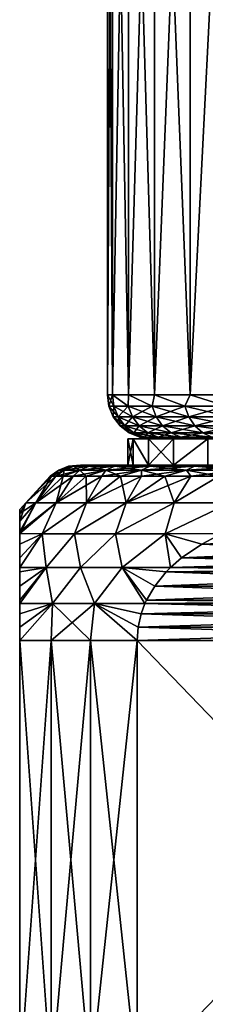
# Model space of a CAD drawing. Header units: metres. Extents: x -109 to 109, y -144 to 54.
# Tile 132 of 150: x 61.5 to 65.74, y 8.71 to 31.15. Entities that reach past the tile are written whole.
import ezdxf

# ---------------------------------------------------------------- set-up
doc = ezdxf.new("R2010")
doc.units = ezdxf.units.M
doc.layers.add('solid_20062313_XXX', color=7, linetype='CONTINUOUS')

msp = doc.modelspace()

# ---------------------------------------------------------------- linework, layer by layer
at = {"layer": 'solid_20062313_XXX'}
for points in [[(63.621101, 42.900002, -1.770259), (63.5, 22.6), (63.5, 42.900002)], [(63.621082, 22.6, 1.77017), (63.5, 42.900002), (63.5, 22.6)], [(63.621101, 42.900002, 1.770259), (63.5, 42.900002), (63.621082, 22.6, 1.77017)], [(63.621101, 42.900002, -1.770259), (63.621082, 22.6, -1.77017), (63.5, 22.6)], [(63.982094, 42.900002, -3.507385), (63.982079, 22.6, -3.507366), (63.621082, 22.6, -1.77017)], [(63.621101, 42.900002, -1.770259), (63.982094, 42.900002, -3.507385), (63.621082, 22.6, -1.77017)], [(63.621101, 42.900002, 1.770259), (63.621082, 22.6, 1.77017), (63.982079, 22.6, 3.507366)], [(63.982094, 42.900002, 3.507385), (63.621101, 42.900002, 1.770259), (63.982079, 22.6, 3.507366)], [(64.576233, 42.900002, -5.179149), (64.576256, 22.6, -5.179226), (63.982079, 22.6, -3.507366)], [(63.982094, 42.900002, -3.507385), (64.576233, 42.900002, -5.179149), (63.982079, 22.6, -3.507366)], [(63.982094, 42.900002, 3.507385), (63.982079, 22.6, 3.507366), (64.576256, 22.6, 5.179226)], [(64.576233, 42.900002, 5.179149), (63.982094, 42.900002, 3.507385), (64.576256, 22.6, 5.179226)], [(64.576233, 42.900002, -5.179149), (65.392509, 42.900002, -6.75452), (64.576256, 22.6, -5.179226)], [(64.576233, 42.900002, 5.179149), (64.576256, 22.6, 5.179226), (65.392555, 22.6, 6.754608)], [(65.392509, 42.900002, 6.75452), (64.576233, 42.900002, 5.179149), (65.392555, 22.6, 6.754608)], [(65.392509, 42.900002, -6.75452), (65.392555, 22.6, -6.754608), (64.576256, 22.6, -5.179226)], [(65.392509, 42.900002, -6.75452), (66.415794, 42.900002, -8.204192), (65.392555, 22.6, -6.754608)], [(65.392509, 42.900002, 6.75452), (65.392555, 22.6, 6.754608), (66.415764, 22.6, 8.204159)], [(66.415794, 42.900002, 8.204192), (65.392509, 42.900002, 6.75452), (66.415764, 22.6, 8.204159)], [(66.415794, 42.900002, -8.204192), (66.415764, 22.6, -8.204159), (65.392555, 22.6, -6.754608)], [(63.534073, 22.341181), (63.5, 22.6), (63.621082, 22.6, -1.77017)], [(63.645, 22.341181, 1.692393), (63.621082, 22.6, 1.77017), (63.5, 22.6)], [(63.534073, 22.341181), (63.645, 22.341181, 1.692393), (63.5, 22.6)], [(63.645, 22.341181, -1.692393), (63.534073, 22.341181), (63.621082, 22.6, -1.77017)], [(63.975876, 22.341181, -3.355829), (63.621082, 22.6, -1.77017), (63.982079, 22.6, -3.507366)], [(63.975876, 22.341181, -3.355829), (63.645, 22.341181, -1.692393), (63.621082, 22.6, -1.77017)], [(63.975876, 22.341181, 3.355829), (63.982079, 22.6, 3.507366), (63.621082, 22.6, 1.77017)], [(63.645, 22.341181, 1.692393), (63.975876, 22.341181, 3.355829), (63.621082, 22.6, 1.77017)], [(64.521049, 22.341181, -4.961845), (63.975876, 22.341181, -3.355829), (63.982079, 22.6, -3.507366)], [(63.975876, 22.341181, 3.355829), (64.521049, 22.341181, 4.961845), (63.982079, 22.6, 3.507366)], [(64.521049, 22.341181, -4.961845), (63.982079, 22.6, -3.507366), (64.576256, 22.6, -5.179226)], [(64.521049, 22.341181, 4.961845), (64.576256, 22.6, 5.179226), (63.982079, 22.6, 3.507366)], [(65.271179, 22.341181, -6.482963), (64.521049, 22.341181, -4.961845), (64.576256, 22.6, -5.179226)], [(64.521049, 22.341181, 4.961845), (65.271179, 22.341181, 6.482963), (64.576256, 22.6, 5.179226)], [(65.271179, 22.341181, -6.482963), (64.576256, 22.6, -5.179226), (65.392555, 22.6, -6.754608)], [(65.271179, 22.341181, 6.482963), (65.392555, 22.6, 6.754608), (64.576256, 22.6, 5.179226)], [(66.21344, 22.341181, -7.893156), (65.271179, 22.341181, -6.482963), (65.392555, 22.6, -6.754608)], [(65.271179, 22.341181, 6.482963), (66.21344, 22.341181, 7.893156), (65.392555, 22.6, 6.754608)], [(66.21344, 22.341181, -7.893156), (65.392555, 22.6, -6.754608), (66.415764, 22.6, -8.204159)], [(66.21344, 22.341181, 7.893156), (66.415764, 22.6, 8.204159), (65.392555, 22.6, 6.754608)], [(63.744175, 22.099773, 1.679336), (63.645, 22.341181, 1.692393), (63.534073, 22.341181)], [(63.744175, 22.099773, 1.679336), (63.534073, 22.341181), (63.634106, 22.099773, 0)], [(63.645, 22.341181, -1.692393), (63.634106, 22.099773, 0), (63.534073, 22.341181)], [(63.744175, 22.099773, -1.679336), (63.634106, 22.099773, 0), (63.645, 22.341181, -1.692393)], [(64.072502, 22.099773, 3.329938), (63.975876, 22.341181, 3.355829), (63.645, 22.341181, 1.692393)], [(63.744175, 22.099773, 1.679336), (64.072502, 22.099773, 3.329938), (63.645, 22.341181, 1.692393)], [(63.744175, 22.099773, -1.679336), (63.645, 22.341181, -1.692393), (63.975876, 22.341181, -3.355829)], [(64.072502, 22.099773, -3.329938), (63.744175, 22.099773, -1.679336), (63.975876, 22.341181, -3.355829)], [(64.613464, 22.099773, 4.923564), (64.521049, 22.341181, 4.961845), (63.975876, 22.341181, 3.355829)], [(64.072502, 22.099773, 3.329938), (64.613464, 22.099773, 4.923564), (63.975876, 22.341181, 3.355829)], [(64.072502, 22.099773, -3.329938), (63.975876, 22.341181, -3.355829), (64.521049, 22.341181, -4.961845)], [(64.613464, 22.099773, -4.923564), (64.072502, 22.099773, -3.329938), (64.521049, 22.341181, -4.961845)], [(65.357811, 22.099773, 6.432947), (65.271179, 22.341181, 6.482963), (64.521049, 22.341181, 4.961845)], [(64.613464, 22.099773, 4.923564), (65.357811, 22.099773, 6.432947), (64.521049, 22.341181, 4.961845)], [(64.613464, 22.099773, -4.923564), (64.521049, 22.341181, -4.961845), (65.271179, 22.341181, -6.482963)], [(65.357811, 22.099773, -6.432947), (64.613464, 22.099773, -4.923564), (65.271179, 22.341181, -6.482963)], [(66.292801, 22.099773, 7.83226), (66.21344, 22.341181, 7.893156), (65.271179, 22.341181, 6.482963)], [(65.357811, 22.099773, 6.432947), (66.292801, 22.099773, 7.83226), (65.271179, 22.341181, 6.482963)], [(65.357811, 22.099773, -6.432947), (65.271179, 22.341181, -6.482963), (66.21344, 22.341181, -7.893156)], [(66.292801, 22.099773, -7.83226), (65.357811, 22.099773, -6.432947), (66.21344, 22.341181, -7.893156)], [(63.90197, 21.892523, 1.658562), (63.744175, 22.099773, 1.679336), (63.634106, 22.099773, 0)], [(63.90197, 21.892523, 1.658562), (63.634106, 22.099773, 0), (63.793262, 21.892523, 0)], [(63.744175, 22.099773, -1.679336), (63.793262, 21.892523, 0), (63.634106, 22.099773, 0)], [(64.226234, 21.892523, 3.288745), (64.072502, 22.099773, 3.329938), (63.744175, 22.099773, 1.679336)], [(63.90197, 21.892523, 1.658562), (64.226234, 21.892523, 3.288745), (63.744175, 22.099773, 1.679336)], [(63.90197, 21.892523, -1.658562), (63.793262, 21.892523, 0), (63.744175, 22.099773, -1.679336)], [(63.90197, 21.892523, -1.658562), (63.744175, 22.099773, -1.679336), (64.072502, 22.099773, -3.329938)], [(64.226234, 21.892523, -3.288745), (63.90197, 21.892523, -1.658562), (64.072502, 22.099773, -3.329938)], [(64.760506, 21.892523, 4.862658), (64.613464, 22.099773, 4.923564), (64.072502, 22.099773, 3.329938)], [(64.226234, 21.892523, 3.288745), (64.760506, 21.892523, 4.862658), (64.072502, 22.099773, 3.329938)], [(64.226234, 21.892523, -3.288745), (64.072502, 22.099773, -3.329938), (64.613464, 22.099773, -4.923564)], [(64.760506, 21.892523, -4.862658), (64.226234, 21.892523, -3.288745), (64.613464, 22.099773, -4.923564)], [(65.495644, 21.892523, 6.353368), (65.357811, 22.099773, 6.432947), (64.613464, 22.099773, 4.923564)], [(64.760506, 21.892523, 4.862658), (65.495644, 21.892523, 6.353368), (64.613464, 22.099773, 4.923564)], [(64.760506, 21.892523, -4.862658), (64.613464, 22.099773, -4.923564), (65.357811, 22.099773, -6.432947)], [(65.495644, 21.892523, -6.353368), (64.760506, 21.892523, -4.862658), (65.357811, 22.099773, -6.432947)], [(66.419067, 21.892523, 7.735371), (66.292801, 22.099773, 7.83226), (65.357811, 22.099773, 6.432947)], [(65.495644, 21.892523, 6.353368), (66.419067, 21.892523, 7.735371), (65.357811, 22.099773, 6.432947)], [(65.495644, 21.892523, -6.353368), (65.357811, 22.099773, -6.432947), (66.292801, 22.099773, -7.83226)], [(66.419067, 21.892523, -7.735371), (65.495644, 21.892523, -6.353368), (66.292801, 22.099773, -7.83226)], [(64.107613, 21.733582, 1.631489), (63.90197, 21.892523, 1.658562), (63.793262, 21.892523, 0)], [(64.107613, 21.733582, 1.631489), (63.793262, 21.892523, 0), (64.000679, 21.733582, 0)], [(63.90197, 21.892523, -1.658562), (64.000679, 21.733582, 0), (63.793262, 21.892523, 0)], [(64.426582, 21.733582, 3.235062), (64.226234, 21.892523, 3.288745), (63.90197, 21.892523, 1.658562)], [(64.107613, 21.733582, 1.631489), (64.426582, 21.733582, 3.235062), (63.90197, 21.892523, 1.658562)], [(64.107613, 21.733582, -1.631489), (64.000679, 21.733582, 0), (63.90197, 21.892523, -1.658562)], [(64.107613, 21.733582, -1.631489), (63.90197, 21.892523, -1.658562), (64.226234, 21.892523, -3.288745)], [(64.426582, 21.733582, -3.235062), (64.107613, 21.733582, -1.631489), (64.226234, 21.892523, -3.288745)], [(64.952133, 21.733582, 4.783283), (64.760506, 21.892523, 4.862658), (64.226234, 21.892523, 3.288745)], [(64.426582, 21.733582, 3.235062), (64.952133, 21.733582, 4.783283), (64.226234, 21.892523, 3.288745)], [(64.426582, 21.733582, -3.235062), (64.226234, 21.892523, -3.288745), (64.760506, 21.892523, -4.862658)], [(64.952133, 21.733582, -4.783283), (64.426582, 21.733582, -3.235062), (64.760506, 21.892523, -4.862658)], [(65.67527, 21.733582, 6.24966), (65.495644, 21.892523, 6.353368), (64.760506, 21.892523, 4.862658)], [(64.952133, 21.733582, 4.783283), (65.67527, 21.733582, 6.24966), (64.760506, 21.892523, 4.862658)], [(64.952133, 21.733582, -4.783283), (64.760506, 21.892523, -4.862658), (65.495644, 21.892523, -6.353368)], [(65.67527, 21.733582, -6.24966), (64.952133, 21.733582, -4.783283), (65.495644, 21.892523, -6.353368)], [(66.583626, 21.733582, 7.609104), (66.419067, 21.892523, 7.735371), (65.495644, 21.892523, 6.353368)], [(65.67527, 21.733582, 6.24966), (66.583626, 21.733582, 7.609104), (65.495644, 21.892523, 6.353368)], [(65.67527, 21.733582, -6.24966), (65.495644, 21.892523, -6.353368), (66.419067, 21.892523, -7.735371)], [(66.583626, 21.733582, -7.609104), (65.67527, 21.733582, -6.24966), (66.419067, 21.892523, -7.735371)], [(63.97102, 21.6), (64.5, 21.6), (64.530151, 21.6, -0.850291)], [(64.087753, 21.6, 1.706205), (64.5, 21.6), (63.97102, 21.6)], [(63.97102, 21.6), (64.530151, 21.6, -0.850291), (64.621002, 21.6, -1.699841)], [(64.087753, 21.6, -1.706205), (63.97102, 21.6), (64.621002, 21.6, -1.699841)], [(63.97102, 21), (63.97102, 21.6), (64.087753, 21.6, -1.706205)], [(64.087738, 21, 1.706121), (64.087753, 21.6, 1.706205), (63.97102, 21.6)], [(64.087738, 21, 1.706121), (63.97102, 21.6), (63.97102, 21)], [(64.087738, 21, -1.706121), (63.97102, 21), (64.087753, 21.6, -1.706205)], [(64.000679, 21.733582, 0), (64.242195, 21.633804), (64.347061, 21.633804, 1.599965)], [(64.107613, 21.733582, -1.631489), (64.242195, 21.633804), (64.000679, 21.733582, 0)], [(64.107613, 21.733582, 1.631489), (64.000679, 21.733582, 0), (64.347061, 21.633804, 1.599965)], [(64.435638, 21, -3.380265), (64.087738, 21, -1.706121), (64.087753, 21.6, -1.706205)], [(64.087738, 21, 1.706121), (64.435638, 21, 3.380265), (64.087753, 21.6, 1.706205)], [(64.087753, 21.6, 1.706205), (64.77256, 21.6, 2.543023), (64.621002, 21.6, 1.699841)], [(64.087753, 21.6, 1.706205), (64.435654, 21.6, 3.380302), (64.77256, 21.6, 2.543023)], [(64.087753, 21.6, 1.706205), (64.621002, 21.6, 1.699841), (64.530151, 21.6, 0.850291)], [(64.087753, 21.6, 1.706205), (64.530151, 21.6, 0.850291), (64.5, 21.6)], [(64.087753, 21.6, -1.706205), (64.621002, 21.6, -1.699841), (64.77256, 21.6, -2.543023)], [(64.087753, 21.6, -1.706205), (64.77256, 21.6, -2.543023), (64.984131, 21.6, -3.374067)], [(64.435654, 21.6, -3.380302), (64.087753, 21.6, -1.706205), (64.984131, 21.6, -3.374067)], [(64.435638, 21, -3.380265), (64.087753, 21.6, -1.706205), (64.435654, 21.6, -3.380302)], [(64.435638, 21, 3.380265), (64.435654, 21.6, 3.380302), (64.087753, 21.6, 1.706205)], [(64.107613, 21.733582, -1.631489), (64.347061, 21.633804, -1.599965), (64.242195, 21.633804)], [(64.107613, 21.733582, 1.631489), (64.347061, 21.633804, 1.599965), (64.659866, 21.633804, 3.172554)], [(64.107613, 21.733582, 1.631489), (64.659866, 21.633804, 3.172554), (64.426582, 21.733582, 3.235062)], [(64.426582, 21.733582, -3.235062), (64.347061, 21.633804, -1.599965), (64.107613, 21.733582, -1.631489)], [(64.242195, 21.633804), (64.5, 21.6), (64.530151, 21.6, 0.850291)], [(64.347061, 21.633804, 1.599965), (64.242195, 21.633804), (64.530151, 21.6, 0.850291)], [(64.347061, 21.633804, -1.599965), (64.5, 21.6), (64.242195, 21.633804)], [(64.426582, 21.733582, -3.235062), (64.659866, 21.633804, -3.172554), (64.347061, 21.633804, -1.599965)], [(64.347061, 21.633804, 1.599965), (64.621002, 21.6, 1.699841), (64.77256, 21.6, 2.543023)], [(64.659866, 21.633804, 3.172554), (64.347061, 21.633804, 1.599965), (64.77256, 21.6, 2.543023)], [(64.347061, 21.633804, 1.599965), (64.530151, 21.6, 0.850291), (64.621002, 21.6, 1.699841)], [(64.347061, 21.633804, -1.599965), (64.530151, 21.6, -0.850291), (64.5, 21.6)], [(64.347061, 21.633804, -1.599965), (64.621002, 21.6, -1.699841), (64.530151, 21.6, -0.850291)], [(64.347061, 21.633804, -1.599965), (64.659866, 21.633804, -3.172554), (64.621002, 21.6, -1.699841)], [(64.426582, 21.733582, 3.235062), (64.659866, 21.633804, 3.172554), (65.175262, 21.633804, 4.69086)], [(64.426582, 21.733582, 3.235062), (65.175262, 21.633804, 4.69086), (64.952133, 21.733582, 4.783283)], [(64.952133, 21.733582, -4.783283), (64.659866, 21.633804, -3.172554), (64.426582, 21.733582, -3.235062)], [(64.435638, 21, -3.380265), (64.435654, 21.6, -3.380302), (65.008209, 21.6, -4.99138)], [(65.008247, 21, -4.991468), (64.435638, 21, -3.380265), (65.008209, 21.6, -4.99138)], [(64.435638, 21, 3.380265), (65.008247, 21, 4.991468), (64.435654, 21.6, 3.380302)], [(64.435654, 21.6, 3.380302), (65.254364, 21.6, 4.187531), (64.984131, 21.6, 3.374067)], [(64.435654, 21.6, 3.380302), (65.008209, 21.6, 4.99138), (65.254364, 21.6, 4.187531)], [(64.435654, 21.6, 3.380302), (64.984131, 21.6, 3.374067), (64.77256, 21.6, 2.543023)], [(64.435654, 21.6, -3.380302), (64.984131, 21.6, -3.374067), (65.254364, 21.6, -4.187531)], [(64.435654, 21.6, -3.380302), (65.254364, 21.6, -4.187531), (65.581764, 21.6, -4.979152)], [(65.008209, 21.6, -4.99138), (64.435654, 21.6, -3.380302), (65.581764, 21.6, -4.979152)], [(65.008247, 21, 4.991468), (65.008209, 21.6, 4.99138), (64.435654, 21.6, 3.380302)], [(64.659866, 21.633804, -3.172554), (64.77256, 21.6, -2.543023), (64.621002, 21.6, -1.699841)], [(64.952133, 21.733582, -4.783283), (65.175262, 21.633804, -4.69086), (64.659866, 21.633804, -3.172554)], [(64.659866, 21.633804, 3.172554), (64.984131, 21.6, 3.374067), (65.254364, 21.6, 4.187531)], [(65.175262, 21.633804, 4.69086), (64.659866, 21.633804, 3.172554), (65.254364, 21.6, 4.187531)], [(64.659866, 21.633804, 3.172554), (64.77256, 21.6, 2.543023), (64.984131, 21.6, 3.374067)], [(64.659866, 21.633804, -3.172554), (64.984131, 21.6, -3.374067), (64.77256, 21.6, -2.543023)], [(64.659866, 21.633804, -3.172554), (65.175262, 21.633804, -4.69086), (64.984131, 21.6, -3.374067)], [(64.952133, 21.733582, 4.783283), (65.175262, 21.633804, 4.69086), (65.88443, 21.633804, 6.128904)], [(64.952133, 21.733582, 4.783283), (65.88443, 21.633804, 6.128904), (65.67527, 21.733582, 6.24966)], [(65.67527, 21.733582, -6.24966), (65.175262, 21.633804, -4.69086), (64.952133, 21.733582, -4.783283)], [(65.175262, 21.633804, -4.69086), (65.254364, 21.6, -4.187531), (64.984131, 21.6, -3.374067)], [(65.008209, 21.6, 4.99138), (65.964836, 21.6, 5.745436), (65.581764, 21.6, 4.979152)], [(65.008209, 21.6, 4.99138), (65.794922, 21.6, 6.509737), (65.964836, 21.6, 5.745436)], [(65.008209, 21.6, 4.99138), (65.581764, 21.6, 4.979152), (65.254364, 21.6, 4.187531)], [(65.008209, 21.6, -4.99138), (65.581764, 21.6, -4.979152), (65.964836, 21.6, -5.745436)], [(65.008209, 21.6, -4.99138), (65.964836, 21.6, -5.745436), (66.401787, 21.6, -6.482738)], [(65.794922, 21.6, -6.509737), (65.008209, 21.6, -4.99138), (66.401787, 21.6, -6.482738)], [(65.008247, 21, -4.991468), (65.008209, 21.6, -4.99138), (65.794922, 21.6, -6.509737)], [(65.008247, 21, 4.991468), (65.794922, 21.6, 6.509737), (65.008209, 21.6, 4.99138)], [(65.795013, 21, -6.50989), (65.008247, 21, -4.991468), (65.794922, 21.6, -6.509737)], [(65.008247, 21, 4.991468), (65.795013, 21, 6.50989), (65.794922, 21.6, 6.509737)], [(65.67527, 21.733582, -6.24966), (65.88443, 21.633804, -6.128904), (65.175262, 21.633804, -4.69086)], [(65.175262, 21.633804, 4.69086), (65.581764, 21.6, 4.979152), (65.964836, 21.6, 5.745436)], [(65.88443, 21.633804, 6.128904), (65.175262, 21.633804, 4.69086), (65.964836, 21.6, 5.745436)], [(65.175262, 21.633804, 4.69086), (65.254364, 21.6, 4.187531), (65.581764, 21.6, 4.979152)], [(65.175262, 21.633804, -4.69086), (65.581764, 21.6, -4.979152), (65.254364, 21.6, -4.187531)], [(65.175262, 21.633804, -4.69086), (65.88443, 21.633804, -6.128904), (65.581764, 21.6, -4.979152)], [(65.88443, 21.633804, -6.128904), (65.964836, 21.6, -5.745436), (65.581764, 21.6, -4.979152)], [(65.67527, 21.733582, 6.24966), (65.88443, 21.633804, 6.128904), (66.77523, 21.633804, 7.46208)], [(65.67527, 21.733582, 6.24966), (66.77523, 21.633804, 7.46208), (66.583626, 21.733582, 7.609104)], [(66.583626, 21.733582, -7.609104), (65.88443, 21.633804, -6.128904), (65.67527, 21.733582, -6.24966)], [(62.511349, 20.88604, -1.841641), (62.226166, 20.75, -0.976357), (62.19281, 20.75)], [(62.39064, 20.88604), (62.19281, 20.75), (62.226166, 20.75, 0.976357)], [(62.39064, 20.88604), (62.511349, 20.88604, -1.841641), (62.19281, 20.75)], [(62.511349, 20.88604, -1.841641), (62.326069, 20.75, -1.948162), (62.226166, 20.75, -0.976357)], [(62.511349, 20.88604, 1.841641), (62.226166, 20.75, 0.976357), (62.326069, 20.75, 1.948162)], [(62.511349, 20.88604, 1.841641), (62.39064, 20.88604), (62.226166, 20.75, 0.976357)], [(62.871407, 20.88604, -3.651771), (62.492058, 20.75, -2.910884), (62.326069, 20.75, -1.948162)], [(62.511349, 20.88604, -1.841641), (62.871407, 20.88604, -3.651771), (62.326069, 20.75, -1.948162)], [(62.511349, 20.88604, 1.841641), (62.326069, 20.75, 1.948162), (62.492058, 20.75, 2.910884)], [(62.734444, 20.971121, -1.81227), (62.511349, 20.88604, -1.841641), (62.39064, 20.88604)], [(62.615662, 20.971121), (62.39064, 20.88604), (62.511349, 20.88604, 1.841641)], [(62.615662, 20.971121), (62.734444, 20.971121, -1.81227), (62.39064, 20.88604)], [(62.871407, 20.88604, -3.651771), (62.723362, 20.75, -3.860034), (62.492058, 20.75, -2.910884)], [(62.871407, 20.88604, 3.651771), (62.492058, 20.75, 2.910884), (62.723362, 20.75, 3.860034)], [(62.871407, 20.88604, 3.651771), (62.511349, 20.88604, 1.841641), (62.492058, 20.75, 2.910884)], [(63.088757, 20.971121, -3.593531), (62.871407, 20.88604, -3.651771), (62.511349, 20.88604, -1.841641)], [(62.734444, 20.971121, -1.81227), (63.088757, 20.971121, -3.593531), (62.511349, 20.88604, -1.841641)], [(62.734444, 20.971121, 1.81227), (62.511349, 20.88604, 1.841641), (62.871407, 20.88604, 3.651771)], [(62.734444, 20.971121, 1.81227), (62.615662, 20.971121), (62.511349, 20.88604, 1.841641)], [(62.615662, 20.971121), (62.886082, 21, 0.931368), (62.886082, 21, -0.931368)], [(62.734444, 20.971121, 1.81227), (62.886082, 21, 0.931368), (62.615662, 20.971121)], [(62.615662, 20.971121), (62.886082, 21, -0.931368), (62.734444, 20.971121, -1.81227)], [(63.464649, 20.88604, -5.399418), (63.018894, 20.75, -4.791186), (62.723362, 20.75, -3.860034)], [(62.871407, 20.88604, -3.651771), (63.464649, 20.88604, -5.399418), (62.723362, 20.75, -3.860034)], [(62.871407, 20.88604, 3.651771), (62.723362, 20.75, 3.860034), (63.018894, 20.75, 4.791186)], [(62.734444, 20.971121, 1.81227), (63.139771, 21, 2.776813), (62.886082, 21, 0.931368)], [(63.088757, 20.971121, 3.593531), (63.139771, 21, 2.776813), (62.734444, 20.971121, 1.81227)], [(62.734444, 20.971121, -1.81227), (62.886082, 21, -0.931368), (63.139771, 21, -2.776813)], [(62.734444, 20.971121, -1.81227), (63.139771, 21, -2.776813), (63.088757, 20.971121, -3.593531)], [(63.088757, 20.971121, 3.593531), (62.734444, 20.971121, 1.81227), (62.871407, 20.88604, 3.651771)], [(63.672543, 20.971121, -5.313306), (63.464649, 20.88604, -5.399418), (62.871407, 20.88604, -3.651771)], [(63.088757, 20.971121, -3.593531), (63.672543, 20.971121, -5.313306), (62.871407, 20.88604, -3.651771)], [(63.088757, 20.971121, 3.593531), (62.871407, 20.88604, 3.651771), (63.464649, 20.88604, 5.399418)], [(63.464649, 20.88604, 5.399418), (62.871407, 20.88604, 3.651771), (63.018894, 20.75, 4.791186)], [(62.886082, 21, -0.931368), (62.886082, 21, 0.931368), (63.139771, 21, 2.776813)], [(63.139771, 21, -2.776813), (62.886082, 21, -0.931368), (63.139771, 21, 2.776813)], [(63.464649, 20.88604, -5.399418), (63.377285, 20.75, -5.7), (63.018894, 20.75, -4.791186)], [(63.464649, 20.88604, 5.399418), (63.018894, 20.75, 4.791186), (63.377285, 20.75, 5.7)], [(63.088757, 20.971121, 3.593531), (63.642494, 21, 4.570678), (63.139771, 21, 2.776813)], [(63.672543, 20.971121, 5.313306), (63.642494, 21, 4.570678), (63.088757, 20.971121, 3.593531)], [(63.088757, 20.971121, -3.593531), (63.139771, 21, -2.776813), (63.642494, 21, -4.570678)], [(63.088757, 20.971121, -3.593531), (63.642494, 21, -4.570678), (63.672543, 20.971121, -5.313306)], [(63.672543, 20.971121, 5.313306), (63.088757, 20.971121, 3.593531), (63.464649, 20.88604, 5.399418)], [(63.139771, 21, -2.776813), (63.139771, 21, 2.776813), (63.642494, 21, 4.570678)], [(63.642494, 21, -4.570678), (63.139771, 21, -2.776813), (63.642494, 21, 4.570678)], [(64.280937, 20.88604, -7.05468), (63.79686, 20.75, -6.582238), (63.377285, 20.75, -5.7)], [(63.464649, 20.88604, -5.399418), (64.280937, 20.88604, -7.05468), (63.377285, 20.75, -5.7)], [(63.464649, 20.88604, 5.399418), (63.377285, 20.75, 5.7), (63.79686, 20.75, 6.582238)], [(64.475807, 20.971121, -6.94217), (64.280937, 20.88604, -7.05468), (63.464649, 20.88604, -5.399418)], [(63.672543, 20.971121, -5.313306), (64.475807, 20.971121, -6.94217), (63.464649, 20.88604, -5.399418)], [(63.672543, 20.971121, 5.313306), (63.464649, 20.88604, 5.399418), (64.280937, 20.88604, 7.05468)], [(64.280937, 20.88604, 7.05468), (63.464649, 20.88604, 5.399418), (63.79686, 20.75, 6.582238)], [(63.642494, 21, -4.570678), (63.97102, 21), (64.087738, 21, -1.706121)], [(63.642494, 21, -4.570678), (64.384842, 21, 6.279277), (63.97102, 21)], [(64.384842, 21, -6.279277), (63.642494, 21, -4.570678), (64.087738, 21, -1.706121)], [(63.642494, 21, -4.570678), (63.642494, 21, 4.570678), (64.384842, 21, 6.279277)], [(63.672543, 20.971121, 5.313306), (64.384842, 21, 6.279277), (63.642494, 21, 4.570678)], [(63.672543, 20.971121, -5.313306), (63.642494, 21, -4.570678), (64.384842, 21, -6.279277)], [(64.475807, 20.971121, 6.94217), (64.384842, 21, 6.279277), (63.672543, 20.971121, 5.313306)], [(63.672543, 20.971121, -5.313306), (64.384842, 21, -6.279277), (64.475807, 20.971121, -6.94217)], [(64.475807, 20.971121, 6.94217), (63.672543, 20.971121, 5.313306), (64.280937, 20.88604, 7.05468)], [(64.280937, 20.88604, -7.05468), (64.275658, 20.75, -7.433786), (63.79686, 20.75, -6.582238)], [(64.280937, 20.88604, 7.05468), (63.79686, 20.75, 6.582238), (64.275658, 20.75, 7.433786)], [(64.384842, 21, 6.279277), (64.087738, 21, 1.706121), (63.97102, 21)], [(64.384842, 21, -6.279277), (64.087738, 21, -1.706121), (64.435638, 21, -3.380265)], [(64.384842, 21, 6.279277), (64.435638, 21, 3.380265), (64.087738, 21, 1.706121)], [(65.30629, 20.88604, -8.589234), (64.811455, 20.75, -8.250674), (64.275658, 20.75, -7.433786)], [(64.280937, 20.88604, -7.05468), (65.30629, 20.88604, -8.589234), (64.275658, 20.75, -7.433786)], [(64.280937, 20.88604, 7.05468), (64.275658, 20.75, 7.433786), (64.811455, 20.75, 8.250674)], [(65.48481, 20.971121, -8.45225), (65.30629, 20.88604, -8.589234), (64.280937, 20.88604, -7.05468)], [(64.475807, 20.971121, -6.94217), (65.48481, 20.971121, -8.45225), (64.280937, 20.88604, -7.05468)], [(64.475807, 20.971121, 6.94217), (64.280937, 20.88604, 7.05468), (65.30629, 20.88604, 8.589234)], [(65.30629, 20.88604, 8.589234), (64.280937, 20.88604, 7.05468), (64.811455, 20.75, 8.250674)], [(64.384842, 21, -6.279277), (64.435638, 21, -3.380265), (65.008247, 21, -4.991468)], [(65.352905, 21, -7.870734), (64.384842, 21, -6.279277), (65.008247, 21, -4.991468)], [(64.384842, 21, 6.279277), (65.352905, 21, 7.870734), (64.435638, 21, 3.380265)], [(64.475807, 20.971121, 6.94217), (65.352905, 21, 7.870734), (64.384842, 21, 6.279277)], [(64.475807, 20.971121, -6.94217), (64.384842, 21, -6.279277), (65.352905, 21, -7.870734)], [(65.352905, 21, 7.870734), (65.008247, 21, 4.991468), (64.435638, 21, 3.380265)], [(65.48481, 20.971121, 8.45225), (65.352905, 21, 7.870734), (64.475807, 20.971121, 6.94217)], [(64.475807, 20.971121, -6.94217), (65.352905, 21, -7.870734), (65.48481, 20.971121, -8.45225)], [(65.48481, 20.971121, 8.45225), (64.475807, 20.971121, 6.94217), (65.30629, 20.88604, 8.589234)], [(65.30629, 20.88604, -8.589234), (65.401749, 20.75, -9.029095), (64.811455, 20.75, -8.250674)], [(65.30629, 20.88604, 8.589234), (64.811455, 20.75, 8.250674), (65.401749, 20.75, 9.029095)], [(65.352905, 21, -7.870734), (65.008247, 21, -4.991468), (65.795013, 21, -6.50989)], [(65.352905, 21, 7.870734), (65.795013, 21, 6.50989), (65.008247, 21, 4.991468)], [(66.682289, 20.971121, -9.81771), (66.523178, 20.88604, -9.976824), (65.30629, 20.88604, -8.589234)], [(65.48481, 20.971121, -8.45225), (66.682289, 20.971121, -9.81771), (65.30629, 20.88604, -8.589234)], [(65.48481, 20.971121, 8.45225), (65.30629, 20.88604, 8.589234), (66.523178, 20.88604, 9.976824)], [(65.30629, 20.88604, -8.589234), (66.523178, 20.88604, -9.976824), (65.401749, 20.75, -9.029095)], [(65.30629, 20.88604, 8.589234), (65.401749, 20.75, 9.029095), (66.043793, 20.75, 9.765417)], [(66.523178, 20.88604, 9.976824), (65.30629, 20.88604, 8.589234), (66.043793, 20.75, 9.765417)], [(66.528664, 21, -9.315516), (65.352905, 21, -7.870734), (65.795013, 21, -6.50989)], [(65.352905, 21, 7.870734), (66.528664, 21, 9.315516), (65.795013, 21, 6.50989)], [(65.48481, 20.971121, 8.45225), (66.528664, 21, 9.315516), (65.352905, 21, 7.870734)], [(65.48481, 20.971121, -8.45225), (65.352905, 21, -7.870734), (66.528664, 21, -9.315516)], [(66.523178, 20.88604, -9.976824), (66.043793, 20.75, -9.765417), (65.401749, 20.75, -9.029095)], [(66.682289, 20.971121, 9.81771), (66.528664, 21, 9.315516), (65.48481, 20.971121, 8.45225)], [(65.48481, 20.971121, -8.45225), (66.528664, 21, -9.315516), (66.682289, 20.971121, -9.81771)], [(66.682289, 20.971121, 9.81771), (65.48481, 20.971121, 8.45225), (66.523178, 20.88604, 9.976824)], [(62.326069, 20.75, -1.948162), (61.871059, 20.137934, -2.79062), (61.636654, 20.137934, -0.935122)], [(62.19281, 20.75), (61.636654, 20.137934, -0.935122), (61.636654, 20.137934, 0.935122)], [(62.226166, 20.75, -0.976357), (62.326069, 20.75, -1.948162), (61.636654, 20.137934, -0.935122)], [(62.19281, 20.75), (62.226166, 20.75, -0.976357), (61.636654, 20.137934, -0.935122)], [(62.226166, 20.75, 0.976357), (61.636654, 20.137934, 0.935122), (61.871059, 20.137934, 2.79062)], [(62.226166, 20.75, 0.976357), (62.19281, 20.75), (61.636654, 20.137934, 0.935122)], [(62.723362, 20.75, -3.860034), (62.33617, 20.137934, -4.602108), (61.871059, 20.137934, -2.79062)], [(62.492058, 20.75, -2.910884), (62.723362, 20.75, -3.860034), (61.871059, 20.137934, -2.79062)], [(62.326069, 20.75, -1.948162), (62.492058, 20.75, -2.910884), (61.871059, 20.137934, -2.79062)], [(62.492058, 20.75, 2.910884), (61.871059, 20.137934, 2.79062), (62.33617, 20.137934, 4.602108)], [(62.326069, 20.75, 1.948162), (62.226166, 20.75, 0.976357), (61.871059, 20.137934, 2.79062)], [(62.492058, 20.75, 2.910884), (62.326069, 20.75, 1.948162), (61.871059, 20.137934, 2.79062)], [(63.377285, 20.75, -5.7), (63.024651, 20.137934, -6.341017), (62.33617, 20.137934, -4.602108)], [(63.018894, 20.75, -4.791186), (63.377285, 20.75, -5.7), (62.33617, 20.137934, -4.602108)], [(62.723362, 20.75, -3.860034), (63.018894, 20.75, -4.791186), (62.33617, 20.137934, -4.602108)], [(63.018894, 20.75, 4.791186), (62.33617, 20.137934, 4.602108), (63.024651, 20.137934, 6.341017)], [(62.723362, 20.75, 3.860034), (62.492058, 20.75, 2.910884), (62.33617, 20.137934, 4.602108)], [(63.018894, 20.75, 4.791186), (62.723362, 20.75, 3.860034), (62.33617, 20.137934, 4.602108)], [(63.377285, 20.75, 5.7), (63.018894, 20.75, 4.791186), (63.024651, 20.137934, 6.341017)], [(64.275658, 20.75, -7.433786), (63.925648, 20.137934, -7.979926), (63.024651, 20.137934, -6.341017)], [(63.79686, 20.75, -6.582238), (64.275658, 20.75, -7.433786), (63.024651, 20.137934, -6.341017)], [(63.377285, 20.75, -5.7), (63.79686, 20.75, -6.582238), (63.024651, 20.137934, -6.341017)], [(63.79686, 20.75, 6.582238), (63.024651, 20.137934, 6.341017), (63.925648, 20.137934, 7.979926)], [(63.79686, 20.75, 6.582238), (63.377285, 20.75, 5.7), (63.024651, 20.137934, 6.341017)], [(64.275658, 20.75, 7.433786), (63.79686, 20.75, 6.582238), (63.925648, 20.137934, 7.979926)], [(65.401749, 20.75, -9.029095), (65.024948, 20.137934, -9.492986), (63.925648, 20.137934, -7.979926)], [(64.811455, 20.75, -8.250674), (65.401749, 20.75, -9.029095), (63.925648, 20.137934, -7.979926)], [(64.275658, 20.75, -7.433786), (64.811455, 20.75, -8.250674), (63.925648, 20.137934, -7.979926)], [(64.811455, 20.75, 8.250674), (63.925648, 20.137934, 7.979926), (65.024948, 20.137934, 9.492986)], [(64.811455, 20.75, 8.250674), (64.275658, 20.75, 7.433786), (63.925648, 20.137934, 7.979926)], [(65.401749, 20.75, 9.029095), (64.811455, 20.75, 8.250674), (65.024948, 20.137934, 9.492986)], [(66.043793, 20.75, -9.765417), (66.305222, 20.137934, -10.856336), (65.024948, 20.137934, -9.492986)], [(65.401749, 20.75, -9.029095), (66.043793, 20.75, -9.765417), (65.024948, 20.137934, -9.492986)], [(66.043793, 20.75, 9.765417), (65.024948, 20.137934, 9.492986), (66.305222, 20.137934, 10.856336)], [(66.043793, 20.75, 9.765417), (65.401749, 20.75, 9.029095), (65.024948, 20.137934, 9.492986)], [(62.33617, 20.137934, 4.602108), (61.5, 19.437132, 3.332941), (62.01387, 19.43507, 5.127946)], [(61.871059, 20.137934, 2.79062), (61.5, 19.484793, 3.206676), (61.5, 19.437132, 3.332941)], [(62.33617, 20.137934, 4.602108), (61.871059, 20.137934, 2.79062), (61.5, 19.437132, 3.332941)], [(61.871059, 20.137934, 2.79062), (61.5, 19.723076, 2.416315), (61.5, 19.484793, 3.206676)], [(61.636654, 20.137934, 0.935122), (61.5, 19.896561, 1.506636), (61.5, 19.723076, 2.416315)], [(61.871059, 20.137934, 2.79062), (61.636654, 20.137934, 0.935122), (61.5, 19.723076, 2.416315)], [(61.636654, 20.137934, 0.935122), (61.5, 19.988302, 0.512137), (61.5, 19.896561, 1.506636)], [(61.636654, 20.137934, -0.935122), (61.5, 19.988302, -0.512136), (61.5, 19.988302, 0.512137)], [(61.636654, 20.137934, 0.935122), (61.636654, 20.137934, -0.935122), (61.5, 19.988302, 0.512137)], [(61.636654, 20.137934, -0.935122), (61.5, 19.896561, -1.506635), (61.5, 19.988302, -0.512136)], [(61.871059, 20.137934, -2.79062), (61.5, 19.723078, -2.416315), (61.5, 19.896561, -1.506635)], [(61.636654, 20.137934, -0.935122), (61.871059, 20.137934, -2.79062), (61.5, 19.896561, -1.506635)], [(61.871059, 20.137934, -2.79062), (61.5, 19.484793, -3.206676), (61.5, 19.723078, -2.416315)], [(62.33617, 20.137934, -4.602108), (61.5, 19.437132, -3.332941), (61.5, 19.484793, -3.206676)], [(61.871059, 20.137934, -2.79062), (62.33617, 20.137934, -4.602108), (61.5, 19.484793, -3.206676)], [(62.33617, 20.137934, -4.602108), (62.01387, 19.43507, -5.127946), (61.5, 19.437132, -3.332941)], [(61.5, 19.896561, -1.506635), (61.5, 19.896561, 1.506636), (61.5, 19.988302, 0.512137)], [(61.5, 19.896561, -1.506635), (61.5, 19.988302, 0.512137), (61.5, 19.988302, -0.512136)], [(63.024651, 20.137934, 6.341017), (62.01387, 19.43507, 5.127946), (62.747307, 19.43507, 6.856184)], [(63.024651, 20.137934, 6.341017), (62.33617, 20.137934, 4.602108), (62.01387, 19.43507, 5.127946)], [(63.024651, 20.137934, -6.341017), (62.747307, 19.43507, -6.856184), (62.01387, 19.43507, -5.127946)], [(62.33617, 20.137934, -4.602108), (63.024651, 20.137934, -6.341017), (62.01387, 19.43507, -5.127946)], [(63.925648, 20.137934, 7.979926), (62.747307, 19.43507, 6.856184), (63.686024, 19.43507, 8.482085)], [(63.925648, 20.137934, 7.979926), (63.024651, 20.137934, 6.341017), (62.747307, 19.43507, 6.856184)], [(63.925648, 20.137934, -7.979926), (63.686024, 19.43507, -8.482085), (62.747307, 19.43507, -6.856184)], [(63.024651, 20.137934, -6.341017), (63.925648, 20.137934, -7.979926), (62.747307, 19.43507, -6.856184)], [(65.024948, 20.137934, 9.492986), (63.686024, 19.43507, 8.482085), (64.816002, 19.43507, 9.98138)], [(65.024948, 20.137934, 9.492986), (63.925648, 20.137934, 7.979926), (63.686024, 19.43507, 8.482085)], [(65.024948, 20.137934, -9.492986), (64.816002, 19.43507, -9.98138), (63.686024, 19.43507, -8.482085)], [(63.925648, 20.137934, -7.979926), (65.024948, 20.137934, -9.492986), (63.686024, 19.43507, -8.482085)], [(66.305222, 20.137934, 10.856336), (64.816002, 19.43507, 9.98138), (66.113586, 19.43713, 11.323909)], [(66.305222, 20.137934, 10.856336), (65.024948, 20.137934, 9.492986), (64.816002, 19.43507, 9.98138)], [(66.305222, 20.137934, -10.856336), (66.113586, 19.43713, -11.323909), (64.816002, 19.43507, -9.98138)], [(65.024948, 20.137934, -9.492986), (66.305222, 20.137934, -10.856336), (64.816002, 19.43507, -9.98138)], [(61.5, 19.723078, -2.416315), (61.5, 19.723076, 2.416315), (61.5, 19.896561, 1.506636)], [(61.5, 19.723078, -2.416315), (61.5, 19.896561, 1.506636), (61.5, 19.896561, -1.506635)], [(61.5, 19.484793, -3.206676), (61.5, 19.723076, 2.416315), (61.5, 19.723078, -2.416315)], [(61.5, 19.484793, -3.206676), (61.5, 19.484793, 3.206676), (61.5, 19.723076, 2.416315)], [(61.5, 19.437132, -3.332941), (61.5, 19.437132, 3.332941), (61.5, 19.484793, 3.206676)], [(61.5, 19.437132, -3.332941), (61.5, 19.484793, 3.206676), (61.5, 19.484793, -3.206676)], [(62.01387, 19.43507, 5.127946), (61.5, 19.437132, 3.332941), (61.5, 19.19957, 3.865895)], [(61.5, 19.19957, -3.865895), (61.5, 19.19957, 3.865895), (61.5, 19.437132, 3.332941)], [(61.5, 19.19957, -3.865895), (61.5, 19.437132, 3.332941), (61.5, 19.437132, -3.332941)], [(61.5, 19.19957, -3.865895), (61.5, 19.437132, -3.332941), (62.01387, 19.43507, -5.127946)], [(62.01387, 19.43507, 5.127946), (61.5, 18.661558, 4.688949), (62.105148, 18.662182, 6.306283)], [(62.01387, 19.43507, 5.127946), (61.5, 18.886539, 4.394225), (61.5, 18.661558, 4.688949)], [(62.01387, 19.43507, 5.127946), (61.5, 19.19957, 3.865895), (61.5, 18.886539, 4.394225)], [(61.5, 18.661558, -4.688949), (62.01387, 19.43507, -5.127946), (62.105148, 18.662182, -6.306283)], [(61.5, 18.886539, -4.394225), (62.01387, 19.43507, -5.127946), (61.5, 18.661558, -4.688949)], [(61.5, 19.19957, -3.865895), (62.01387, 19.43507, -5.127946), (61.5, 18.886539, -4.394225)], [(62.747307, 19.43507, 6.856184), (62.01387, 19.43507, 5.127946), (62.105148, 18.662182, 6.306283)], [(62.105148, 18.662182, -6.306283), (62.01387, 19.43507, -5.127946), (62.747307, 19.43507, -6.856184)], [(62.747307, 19.43507, 6.856184), (62.105148, 18.662182, 6.306283), (62.889866, 18.662182, 7.857814)], [(62.105148, 18.662182, -6.306283), (62.747307, 19.43507, -6.856184), (62.889866, 18.662182, -7.857814)], [(63.686024, 19.43507, 8.482085), (62.747307, 19.43507, 6.856184), (62.889866, 18.662182, 7.857814)], [(62.889866, 18.662182, -7.857814), (62.747307, 19.43507, -6.856184), (63.686024, 19.43507, -8.482085)], [(63.686024, 19.43507, 8.482085), (62.889866, 18.662182, 7.857814), (63.841171, 18.662182, 9.313166)], [(62.889866, 18.662182, -7.857814), (63.686024, 19.43507, -8.482085), (63.841171, 18.662182, -9.313166)], [(64.816002, 19.43507, 9.98138), (63.686024, 19.43507, 8.482085), (63.841171, 18.662182, 9.313166)], [(63.841171, 18.662182, -9.313166), (63.686024, 19.43507, -8.482085), (64.816002, 19.43507, -9.98138)], [(64.816002, 19.43507, 9.98138), (63.841171, 18.662182, 9.313166), (64.939255, 18.66156, 10.645907)], [(63.841171, 18.662182, -9.313166), (64.816002, 19.43507, -9.98138), (64.939255, 18.66156, -10.645907)], [(65.652023, 19.199562, 11.057425), (66.113586, 19.43713, 11.323909), (64.816002, 19.43507, 9.98138)], [(65.652023, 19.199562, -11.057425), (64.816002, 19.43507, -9.98138), (66.113586, 19.43713, -11.323909)], [(64.816002, 19.43507, 9.98138), (64.939255, 18.66156, 10.645907), (65.194496, 18.886545, 10.793273)], [(65.652023, 19.199562, 11.057425), (64.816002, 19.43507, 9.98138), (65.194496, 18.886545, 10.793273)], [(65.194496, 18.886545, -10.793272), (64.939255, 18.66156, -10.645907), (64.816002, 19.43507, -9.98138)], [(65.652023, 19.199562, -11.057425), (65.194496, 18.886545, -10.793272), (64.816002, 19.43507, -9.98138)], [(71.886414, 19.43713, 14.656854), (66.113586, 19.43713, 11.323909), (65.652023, 19.199562, 11.057425)], [(72.347977, 19.19956, 14.923338), (71.886414, 19.43713, 14.656854), (65.652023, 19.199562, 11.057425)], [(72.347977, 19.199562, -14.923337), (65.652023, 19.199562, -11.057425), (66.113586, 19.43713, -11.323909)], [(61.5, 18.886539, -4.394225), (61.5, 18.886539, 4.394225), (61.5, 19.19957, 3.865895)], [(61.5, 19.19957, -3.865895), (61.5, 18.886539, -4.394225), (61.5, 19.19957, 3.865895)], [(72.347977, 19.19956, 14.923338), (65.652023, 19.199562, 11.057425), (65.194496, 18.886545, 10.793273)], [(72.805504, 18.886545, -15.18749), (65.194496, 18.886545, -10.793272), (65.652023, 19.199562, -11.057425)], [(72.805504, 18.886545, 15.18749), (72.347977, 19.19956, 14.923338), (65.194496, 18.886545, 10.793273)], [(72.347977, 19.199562, -14.923337), (72.805504, 18.886545, -15.18749), (65.652023, 19.199562, -11.057425)], [(61.5, 18.661558, -4.688949), (61.5, 18.661558, 4.688949), (61.5, 18.886539, 4.394225)], [(61.5, 18.886539, -4.394225), (61.5, 18.661558, -4.688949), (61.5, 18.886539, 4.394225)], [(72.805504, 18.886545, 15.18749), (65.194496, 18.886545, 10.793273), (64.939255, 18.66156, 10.645907)], [(72.805504, 18.886545, 15.18749), (64.939255, 18.66156, 10.645907), (73.060745, 18.66156, 15.334855)], [(73.060745, 18.66156, -15.334855), (64.939255, 18.66156, -10.645907), (65.194496, 18.886545, -10.793272)], [(72.805504, 18.886545, -15.18749), (73.060745, 18.66156, -15.334855), (65.194496, 18.886545, -10.793272)], [(62.105148, 18.662182, 6.306283), (61.5, 17.840645, 5.35989), (62.250706, 17.841494, 7.11902)], [(62.105148, 18.662182, 6.306283), (61.5, 17.922701, 5.315924), (61.5, 17.840645, 5.35989)], [(62.105148, 18.662182, 6.306283), (61.5, 18.240314, 5.101305), (61.5, 17.922701, 5.315924)], [(62.105148, 18.662182, 6.306283), (61.5, 18.563143, 4.800502), (61.5, 18.240314, 5.101305)], [(62.105148, 18.662182, 6.306283), (61.5, 18.661558, 4.688949), (61.5, 18.563143, 4.800502)], [(62.105148, 18.662182, -6.306283), (62.250706, 17.841494, -7.11902), (61.5, 17.840645, -5.35989)], [(62.105148, 18.662182, -6.306283), (61.5, 17.840645, -5.35989), (61.5, 17.922701, -5.315924)], [(61.5, 18.240314, -5.101305), (62.105148, 18.662182, -6.306283), (61.5, 17.922701, -5.315924)], [(61.5, 18.563143, -4.800502), (61.5, 18.661558, -4.688949), (62.105148, 18.662182, -6.306283)], [(61.5, 18.240314, -5.101305), (61.5, 18.563143, -4.800502), (62.105148, 18.662182, -6.306283)], [(61.5, 18.563143, -4.800502), (61.5, 18.563143, 4.800502), (61.5, 18.661558, 4.688949)], [(61.5, 18.563143, -4.800502), (61.5, 18.661558, 4.688949), (61.5, 18.661558, -4.688949)], [(62.889866, 18.662182, 7.857814), (62.105148, 18.662182, 6.306283), (62.250706, 17.841494, 7.11902)], [(62.105148, 18.662182, -6.306283), (62.889866, 18.662182, -7.857814), (62.250706, 17.841494, -7.11902)], [(62.889866, 18.662182, 7.857814), (62.250706, 17.841494, 7.11902), (63.210102, 17.841494, 8.780743)], [(62.889866, 18.662182, -7.857814), (63.210102, 17.841494, -8.780742), (62.250706, 17.841494, -7.11902)], [(63.841171, 18.662182, 9.313166), (62.889866, 18.662182, 7.857814), (63.210102, 17.841494, 8.780743)], [(62.889866, 18.662182, -7.857814), (63.841171, 18.662182, -9.313166), (63.210102, 17.841494, -8.780742)], [(63.841171, 18.662182, 9.313166), (63.210102, 17.841494, 8.780743), (64.3582, 17.840645, 10.310436)], [(63.841171, 18.662182, -9.313166), (64.3582, 17.840645, -10.310436), (63.210102, 17.841494, -8.780742)], [(63.841171, 18.662182, 9.313166), (64.3582, 17.840645, 10.310436), (64.396286, 17.922716, 10.332423)], [(64.582153, 18.240328, 10.439734), (63.841171, 18.662182, 9.313166), (64.396286, 17.922716, 10.332423)], [(64.842659, 18.563156, 10.590137), (64.939255, 18.66156, 10.645907), (63.841171, 18.662182, 9.313166)], [(64.582153, 18.240328, 10.439734), (64.842659, 18.563156, 10.590137), (63.841171, 18.662182, 9.313166)], [(63.841171, 18.662182, -9.313166), (64.396278, 17.922714, -10.332423), (64.3582, 17.840645, -10.310436)], [(63.841171, 18.662182, -9.313166), (64.582146, 18.240326, -10.439734), (64.396278, 17.922714, -10.332423)], [(63.841171, 18.662182, -9.313166), (64.842651, 18.563154, -10.590137), (64.582146, 18.240326, -10.439734)], [(63.841171, 18.662182, -9.313166), (64.939255, 18.66156, -10.645907), (64.842651, 18.563154, -10.590137)], [(73.157341, 18.563154, -15.390625), (64.842651, 18.563154, -10.590137), (64.939255, 18.66156, -10.645907)], [(73.060745, 18.66156, 15.334855), (64.939255, 18.66156, 10.645907), (64.842659, 18.563156, 10.590137)], [(73.157341, 18.563156, 15.390624), (73.060745, 18.66156, 15.334855), (64.842659, 18.563156, 10.590137)], [(73.157341, 18.563154, -15.390625), (64.939255, 18.66156, -10.645907), (73.060745, 18.66156, -15.334855)], [(61.5, 18.240314, -5.101305), (61.5, 18.240314, 5.101305), (61.5, 18.563143, 4.800502)], [(61.5, 18.240314, -5.101305), (61.5, 18.563143, 4.800502), (61.5, 18.563143, -4.800502)], [(73.417854, 18.240326, -15.541029), (64.582146, 18.240326, -10.439734), (64.842651, 18.563154, -10.590137)], [(73.157341, 18.563156, 15.390624), (64.842659, 18.563156, 10.590137), (64.582153, 18.240328, 10.439734)], [(73.417847, 18.240328, 15.541028), (73.157341, 18.563156, 15.390624), (64.582153, 18.240328, 10.439734)], [(73.417854, 18.240326, -15.541029), (64.842651, 18.563154, -10.590137), (73.157341, 18.563154, -15.390625)], [(61.5, 17.922701, -5.315924), (61.5, 17.922701, 5.315924), (61.5, 18.240314, 5.101305)], [(61.5, 18.240314, -5.101305), (61.5, 17.922701, -5.315924), (61.5, 18.240314, 5.101305)], [(73.603722, 17.922714, -15.648339), (64.396278, 17.922714, -10.332423), (64.582146, 18.240326, -10.439734)], [(73.417847, 18.240328, 15.541028), (64.582153, 18.240328, 10.439734), (64.396286, 17.922716, 10.332423)], [(73.417847, 18.240328, 15.541028), (64.396286, 17.922716, 10.332423), (73.603714, 17.922716, 15.648338)], [(73.417854, 18.240326, -15.541029), (73.603722, 17.922714, -15.648339), (64.582146, 18.240326, -10.439734)], [(61.5, 17.840645, -5.35989), (61.5, 17.840645, 5.35989), (61.5, 17.922701, 5.315924)], [(61.5, 17.922701, -5.315924), (61.5, 17.840645, -5.35989), (61.5, 17.922701, 5.315924)], [(62.250706, 17.841494, 7.11902), (61.5, 17, 5.567764), (62.217121, 17, 7.211061)], [(62.250706, 17.841494, 7.11902), (61.5, 17.304209, 5.541102), (61.5, 17, 5.567764)], [(62.250706, 17.841494, 7.11902), (61.5, 17.61097, 5.45922), (61.5, 17.304209, 5.541102)], [(62.250706, 17.841494, 7.11902), (61.5, 17.840645, 5.35989), (61.5, 17.61097, 5.45922)], [(62.250706, 17.841494, -7.11902), (62.217121, 17, -7.211061), (61.5, 17, -5.567764)], [(61.5, 17.304209, -5.541102), (62.250706, 17.841494, -7.11902), (61.5, 17, -5.567764)], [(61.5, 17.61097, -5.45922), (61.5, 17.840645, -5.35989), (62.250706, 17.841494, -7.11902)], [(61.5, 17.304209, -5.541102), (61.5, 17.61097, -5.45922), (62.250706, 17.841494, -7.11902)], [(61.5, 17.61097, -5.45922), (61.5, 17.61097, 5.45922), (61.5, 17.840645, 5.35989)], [(61.5, 17.61097, -5.45922), (61.5, 17.840645, 5.35989), (61.5, 17.840645, -5.35989)], [(62.250706, 17.841494, 7.11902), (62.217121, 17, 7.211061), (63.113598, 17, 8.763804)], [(63.210102, 17.841494, -8.780742), (63.113598, 17, -8.763804), (62.217121, 17, -7.211061)], [(62.250706, 17.841494, -7.11902), (63.210102, 17.841494, -8.780742), (62.217121, 17, -7.211061)], [(63.210102, 17.841494, 8.780743), (62.250706, 17.841494, 7.11902), (63.113598, 17, 8.763804)], [(63.210102, 17.841494, 8.780743), (63.113598, 17, 8.763804), (64.178177, 17, 10.206499)], [(63.210102, 17.841494, -8.780742), (64.178177, 17, -10.206499), (63.113598, 17, -8.763804)], [(64.201263, 17.30422, 10.219831), (63.210102, 17.841494, 8.780743), (64.178177, 17, 10.206499)], [(64.272179, 17.610983, 10.260774), (64.3582, 17.840645, 10.310436), (63.210102, 17.841494, 8.780743)], [(64.201263, 17.30422, 10.219831), (64.272179, 17.610983, 10.260774), (63.210102, 17.841494, 8.780743)], [(63.210102, 17.841494, -8.780742), (64.201263, 17.304218, -10.219831), (64.178177, 17, -10.206499)], [(63.210102, 17.841494, -8.780742), (64.272179, 17.610981, -10.260773), (64.201263, 17.304218, -10.219831)], [(63.210102, 17.841494, -8.780742), (64.3582, 17.840645, -10.310436), (64.272179, 17.610981, -10.260773)], [(73.6418, 17.840645, 15.670325), (64.3582, 17.840645, 10.310436), (64.272179, 17.610983, 10.260774)], [(73.727821, 17.610983, 15.719989), (73.6418, 17.840645, 15.670325), (64.272179, 17.610983, 10.260774)], [(73.727821, 17.610981, -15.719989), (64.272179, 17.610981, -10.260773), (64.3582, 17.840645, -10.310436)], [(73.603714, 17.922716, 15.648338), (64.396286, 17.922716, 10.332423), (64.3582, 17.840645, 10.310436)], [(73.603714, 17.922716, 15.648338), (64.3582, 17.840645, 10.310436), (73.6418, 17.840645, 15.670325)], [(73.6418, 17.840645, -15.670326), (64.3582, 17.840645, -10.310436), (64.396278, 17.922714, -10.332423)], [(73.727821, 17.610981, -15.719989), (64.3582, 17.840645, -10.310436), (73.6418, 17.840645, -15.670326)], [(73.603722, 17.922714, -15.648339), (73.6418, 17.840645, -15.670326), (64.396278, 17.922714, -10.332423)], [(61.5, 17.304209, -5.541102), (61.5, 17.304209, 5.541102), (61.5, 17.61097, 5.45922)], [(61.5, 17.304209, -5.541102), (61.5, 17.61097, 5.45922), (61.5, 17.61097, -5.45922)], [(73.727821, 17.610983, 15.719989), (64.272179, 17.610983, 10.260774), (64.201263, 17.30422, 10.219831)], [(73.798737, 17.30422, 15.760931), (73.727821, 17.610983, 15.719989), (64.201263, 17.30422, 10.219831)], [(73.798737, 17.30422, -15.760931), (64.201263, 17.304218, -10.219831), (64.272179, 17.610981, -10.260773)], [(73.798737, 17.30422, -15.760931), (64.272179, 17.610981, -10.260773), (73.727821, 17.610981, -15.719989)], [(61.5, 17, -5.567764), (61.5, 17, 5.567764), (61.5, 17.304209, 5.541102)], [(61.5, 17.304209, -5.541102), (61.5, 17, -5.567764), (61.5, 17.304209, 5.541102)], [(73.798737, 17.30422, 15.760931), (64.201263, 17.30422, 10.219831), (64.178177, 17, 10.206499)], [(73.798737, 17.30422, 15.760931), (64.178177, 17, 10.206499), (73.821823, 17, 15.774263)], [(73.821823, 17, -15.774263), (64.178177, 17, -10.206499), (64.201263, 17.304218, -10.219831)], [(73.798737, 17.30422, -15.760931), (73.821823, 17, -15.774263), (64.201263, 17.304218, -10.219831)], [(62.217121, 7, 7.211061), (62.217121, 17, 7.211061), (61.5, 17, 5.567764)], [(61.5, 7, -5.567764), (61.5, 17, 5.567764), (61.5, 17, -5.567764)], [(62.217121, 7, 7.211061), (61.5, 17, 5.567764), (61.5, 7, 5.567764)], [(61.5, 7, -5.567764), (61.5, 7, 5.567764), (61.5, 17, 5.567764)], [(61.5, 7, -5.567764), (61.5, 17, -5.567764), (62.217121, 17, -7.211061)], [(61.5, 7, -5.567764), (62.217121, 17, -7.211061), (62.217121, 7, -7.211061)], [(63.113598, 7, 8.763804), (63.113598, 17, 8.763804), (62.217121, 17, 7.211061)], [(63.113598, 7, 8.763804), (62.217121, 17, 7.211061), (62.217121, 7, 7.211061)], [(62.217121, 7, -7.211061), (62.217121, 17, -7.211061), (63.113598, 17, -8.763804)], [(62.217121, 7, -7.211061), (63.113598, 17, -8.763804), (63.113598, 7, -8.763804)], [(64.178177, 7, 10.206499), (64.178177, 17, 10.206499), (63.113598, 17, 8.763804)], [(64.178177, 7, 10.206499), (63.113598, 17, 8.763804), (63.113598, 7, 8.763804)], [(63.113598, 7, -8.763804), (63.113598, 17, -8.763804), (64.178177, 17, -10.206499)], [(63.113598, 7, -8.763804), (64.178177, 17, -10.206499), (64.178177, 7, -10.206499)], [(64.178177, 7, 10.206499), (73.821823, 17, 15.774263), (64.178177, 17, 10.206499)], [(64.178177, 7, 10.206499), (73.821823, 7, 15.774263), (73.821823, 17, 15.774263)], [(73.821823, 7, -15.774263), (64.178177, 17, -10.206499), (73.821823, 17, -15.774263)], [(64.178177, 7, -10.206499), (64.178177, 17, -10.206499), (73.821823, 7, -15.774263)]]:
    msp.add_3dface(points, dxfattribs=at)

doc.saveas('drawing.dxf')
